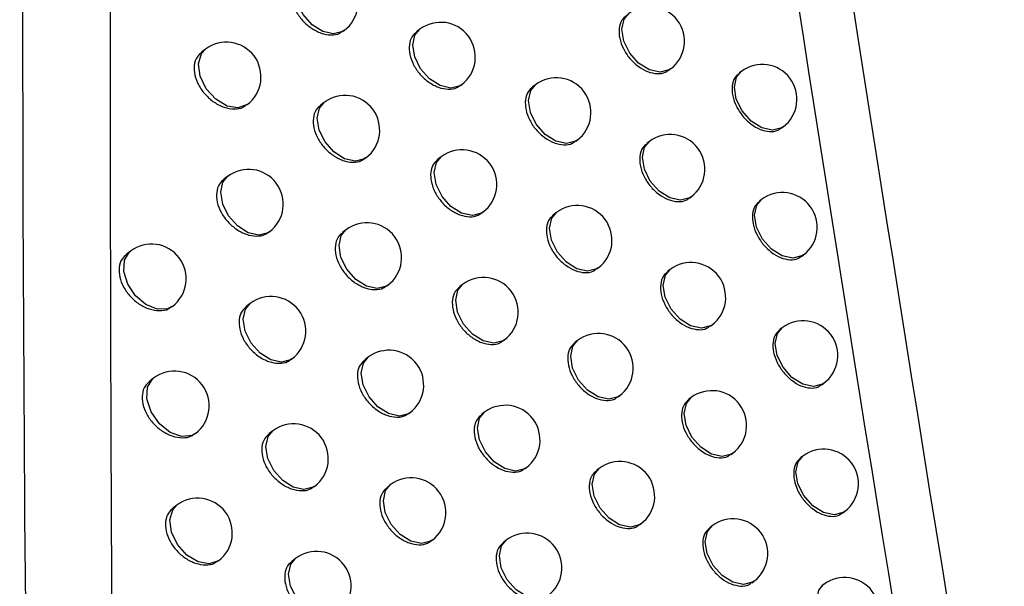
# Model space of a CAD drawing. Header units: millimetres. Extents: x 15231 to 16570, y 10019 to 11489.
# Tile 80 of 206: x 16370 to 16384, y 10274 to 10282. Entities that reach past the tile are written whole.
import ezdxf

# ---------------------------------------------------------------- set-up
doc = ezdxf.new("R2010")
doc.units = ezdxf.units.MM

msp = doc.modelspace()

# ---------------------------------------------------------------- linework, layer by layer
at = {"color": 7, "linetype": 'Continuous', "lineweight": 25}
for p, q in [((16374.334, 10281.616), (16374.344, 10281.623)), ((16375.432, 10281.642), (16375.386, 10281.606)), ((16372.344, 10281.355), (16372.289, 10281.313)), ((16379.025, 10281.053), (16379.047, 10281.07)), ((16380.066, 10281.035), (16380.033, 10281.01)), ((16376.021, 10280.833), (16376.035, 10280.843)), ((16377.099, 10280.843), (16377.057, 10280.811)), ((16374.055, 10280.589), (16374.004, 10280.551)), ((16372.941, 10280.552), (16372.947, 10280.557)), ((16380.642, 10280.217), (16380.669, 10280.237)), ((16377.683, 10280.031), (16377.701, 10280.045)), ((16378.741, 10280.026), (16378.704, 10279.998)), ((16374.646, 10279.783), (16374.657, 10279.791)), ((16375.74, 10279.805), (16375.695, 10279.771)), ((16372.666, 10279.525), (16372.612, 10279.484)), ((16379.32, 10279.21), (16379.343, 10279.228)), ((16380.359, 10279.19), (16380.326, 10279.166)), ((16376.328, 10278.995), (16376.343, 10279.007)), ((16377.402, 10279.003), (16377.361, 10278.972)), ((16373.261, 10278.721), (16373.268, 10278.726)), ((16374.37, 10278.755), (16374.321, 10278.718)), ((16371.266, 10278.449), (16371.209, 10278.405)), ((16380.933, 10278.371), (16380.961, 10278.392)), ((16377.985, 10278.19), (16378.005, 10278.205)), ((16379.04, 10278.183), (16379.003, 10278.155)), ((16374.961, 10277.948), (16374.973, 10277.957)), ((16376.051, 10277.967), (16376.007, 10277.933)), ((16372.989, 10277.693), (16372.936, 10277.653)), ((16379.618, 10277.366), (16379.642, 10277.384)), ((16380.654, 10277.344), (16380.622, 10277.32)), ((16376.638, 10277.157), (16376.654, 10277.169)), ((16377.708, 10277.161), (16377.668, 10277.131)), ((16373.584, 10276.889), (16373.592, 10276.895)), ((16374.689, 10276.919), (16374.64, 10276.883)), ((16371.598, 10276.62), (16371.542, 10276.577)), ((16381.228, 10276.525), (16381.256, 10276.546)), ((16378.29, 10276.348), (16378.311, 10276.363)), ((16379.342, 10276.338), (16379.306, 10276.311)), ((16375.278, 10276.111), (16375.291, 10276.121)), ((16376.364, 10276.127), (16376.321, 10276.095)), ((16373.315, 10275.859), (16373.264, 10275.82)), ((16379.919, 10275.521), (16379.944, 10275.54)), ((16380.952, 10275.497), (16380.92, 10275.473)), ((16376.95, 10275.317), (16376.967, 10275.329)), ((16378.017, 10275.318), (16377.978, 10275.289)), ((16373.909, 10275.054), (16373.918, 10275.061)), ((16375.009, 10275.082), (16374.962, 10275.046)), ((16371.932, 10274.789), (16371.877, 10274.747)), ((16381.525, 10274.676), (16381.554, 10274.698)), ((16378.598, 10274.504), (16378.619, 10274.52)), ((16379.646, 10274.492), (16379.611, 10274.465)), ((16375.598, 10274.273), (16375.612, 10274.284)), ((16376.68, 10274.286), (16376.638, 10274.254)), ((16372.529, 10273.986), (16372.534, 10273.991)), ((16373.644, 10274.024), (16373.593, 10273.986)), ((16380.223, 10273.674), (16380.249, 10273.694)), ((16381.252, 10273.648), (16381.222, 10273.624))]:
    msp.add_line(p, q, dxfattribs=at)
at = {"color": 7, "linetype": 'Continuous', "lineweight": 25, "flags": 128}
for points in [[(16374.344, 10281.623), (16374.323, 10281.609), (16374.191, 10281.576), (16374.037, 10281.61), (16373.884, 10281.707), (16373.755, 10281.853), (16373.669, 10282.024), (16373.641, 10282.194), (16373.673, 10282.339), (16373.741, 10282.422)], [(16379.047, 10281.07), (16379.026, 10281.056), (16378.895, 10281.022), (16378.741, 10281.056), (16378.587, 10281.154), (16378.458, 10281.299), (16378.373, 10281.47), (16378.344, 10281.641), (16378.377, 10281.785), (16378.445, 10281.868)], [(16376.035, 10280.843), (16376.014, 10280.829), (16375.882, 10280.796), (16375.728, 10280.83), (16375.575, 10280.927), (16375.446, 10281.072), (16375.36, 10281.243), (16375.332, 10281.414), (16375.364, 10281.559), (16375.432, 10281.642)], [(16372.947, 10280.557), (16372.819, 10280.51), (16372.658, 10280.536), (16372.495, 10280.634), (16372.358, 10280.786), (16372.269, 10280.966), (16372.245, 10281.145), (16372.288, 10281.292), (16372.344, 10281.355)], [(16380.669, 10280.237), (16380.648, 10280.223), (16380.516, 10280.19), (16380.362, 10280.224), (16380.209, 10280.321), (16380.08, 10280.466), (16379.994, 10280.637), (16379.966, 10280.808), (16379.998, 10280.953), (16380.066, 10281.035)], [(16377.701, 10280.045), (16377.68, 10280.031), (16377.549, 10279.997), (16377.395, 10280.032), (16377.241, 10280.129), (16377.112, 10280.274), (16377.027, 10280.445), (16376.998, 10280.616), (16377.031, 10280.76), (16377.099, 10280.843)], [(16374.657, 10279.791), (16374.636, 10279.777), (16374.505, 10279.743), (16374.351, 10279.778), (16374.197, 10279.875), (16374.068, 10280.02), (16373.983, 10280.191), (16373.954, 10280.362), (16373.987, 10280.506), (16374.055, 10280.589)], [(16379.343, 10279.228), (16379.322, 10279.214), (16379.191, 10279.18), (16379.037, 10279.215), (16378.884, 10279.312), (16378.754, 10279.457), (16378.669, 10279.628), (16378.64, 10279.799), (16378.673, 10279.943), (16378.741, 10280.026)], [(16376.343, 10279.007), (16376.322, 10278.993), (16376.191, 10278.959), (16376.036, 10278.994), (16375.883, 10279.091), (16375.754, 10279.236), (16375.669, 10279.407), (16375.64, 10279.578), (16375.673, 10279.723), (16375.74, 10279.805)], [(16373.268, 10278.726), (16373.247, 10278.712), (16373.116, 10278.679), (16372.962, 10278.713), (16372.808, 10278.81), (16372.679, 10278.955), (16372.594, 10279.126), (16372.565, 10279.297), (16372.598, 10279.442), (16372.666, 10279.525)], [(16380.961, 10278.392), (16380.94, 10278.378), (16380.809, 10278.345), (16380.655, 10278.379), (16380.501, 10278.476), (16380.372, 10278.621), (16380.287, 10278.792), (16380.258, 10278.963), (16380.291, 10279.108), (16380.359, 10279.19)], [(16378.005, 10278.205), (16377.984, 10278.191), (16377.852, 10278.157), (16377.698, 10278.191), (16377.545, 10278.289), (16377.416, 10278.434), (16377.33, 10278.605), (16377.302, 10278.776), (16377.334, 10278.92), (16377.402, 10279.003)], [(16374.973, 10277.957), (16374.952, 10277.943), (16374.82, 10277.909), (16374.666, 10277.943), (16374.513, 10278.041), (16374.384, 10278.186), (16374.298, 10278.357), (16374.27, 10278.528), (16374.302, 10278.672), (16374.37, 10278.755)], [(16371.869, 10277.651), (16371.799, 10277.615), (16371.65, 10277.61), (16371.487, 10277.677), (16371.338, 10277.805), (16371.226, 10277.973), (16371.17, 10278.153), (16371.179, 10278.317), (16371.252, 10278.437), (16371.266, 10278.449)], [(16379.642, 10277.384), (16379.622, 10277.37), (16379.49, 10277.337), (16379.336, 10277.371), (16379.183, 10277.468), (16379.053, 10277.613), (16378.968, 10277.784), (16378.939, 10277.955), (16378.972, 10278.1), (16379.04, 10278.183)], [(16376.654, 10277.169), (16376.633, 10277.155), (16376.501, 10277.121), (16376.347, 10277.156), (16376.194, 10277.253), (16376.065, 10277.398), (16375.979, 10277.569), (16375.951, 10277.74), (16375.983, 10277.884), (16376.051, 10277.967)], [(16373.592, 10276.895), (16373.571, 10276.881), (16373.439, 10276.847), (16373.285, 10276.881), (16373.132, 10276.979), (16373.003, 10277.124), (16372.917, 10277.295), (16372.889, 10277.466), (16372.921, 10277.61), (16372.989, 10277.693)], [(16381.256, 10276.546), (16381.235, 10276.532), (16381.104, 10276.498), (16380.95, 10276.533), (16380.796, 10276.63), (16380.667, 10276.775), (16380.582, 10276.946), (16380.553, 10277.117), (16380.586, 10277.262), (16380.654, 10277.344)], [(16378.311, 10276.363), (16378.29, 10276.349), (16378.158, 10276.316), (16378.004, 10276.35), (16377.851, 10276.447), (16377.722, 10276.592), (16377.636, 10276.763), (16377.608, 10276.934), (16377.64, 10277.079), (16377.708, 10277.161)], [(16375.291, 10276.121), (16375.27, 10276.107), (16375.139, 10276.073), (16374.985, 10276.108), (16374.831, 10276.205), (16374.702, 10276.35), (16374.617, 10276.521), (16374.588, 10276.692), (16374.621, 10276.836), (16374.689, 10276.919)], [(16372.2, 10275.822), (16372.156, 10275.795), (16372.007, 10275.777), (16371.839, 10275.836), (16371.682, 10275.962), (16371.562, 10276.134), (16371.502, 10276.321), (16371.512, 10276.49), (16371.589, 10276.613), (16371.598, 10276.62)], [(16379.944, 10275.54), (16379.923, 10275.526), (16379.792, 10275.492), (16379.638, 10275.526), (16379.484, 10275.624), (16379.355, 10275.769), (16379.27, 10275.94), (16379.241, 10276.111), (16379.274, 10276.255), (16379.342, 10276.338)], [(16376.967, 10275.329), (16376.946, 10275.315), (16376.814, 10275.282), (16376.66, 10275.316), (16376.507, 10275.413), (16376.378, 10275.558), (16376.292, 10275.729), (16376.264, 10275.9), (16376.296, 10276.045), (16376.364, 10276.127)], [(16373.918, 10275.061), (16373.897, 10275.047), (16373.765, 10275.014), (16373.611, 10275.048), (16373.458, 10275.145), (16373.329, 10275.29), (16373.243, 10275.461), (16373.215, 10275.632), (16373.247, 10275.777), (16373.315, 10275.859)], [(16381.554, 10274.698), (16381.533, 10274.684), (16381.402, 10274.651), (16381.248, 10274.685), (16381.094, 10274.782), (16380.965, 10274.927), (16380.88, 10275.098), (16380.851, 10275.269), (16380.884, 10275.414), (16380.952, 10275.497)], [(16378.619, 10274.52), (16378.598, 10274.506), (16378.467, 10274.473), (16378.313, 10274.507), (16378.16, 10274.604), (16378.03, 10274.749), (16377.945, 10274.92), (16377.916, 10275.091), (16377.949, 10275.236), (16378.017, 10275.318)], [(16375.612, 10274.284), (16375.591, 10274.27), (16375.459, 10274.236), (16375.305, 10274.27), (16375.152, 10274.367), (16375.023, 10274.513), (16374.937, 10274.684), (16374.909, 10274.854), (16374.941, 10274.999), (16375.009, 10275.082)], [(16372.534, 10273.991), (16372.531, 10273.988), (16372.399, 10273.944), (16372.239, 10273.973), (16372.078, 10274.072), (16371.943, 10274.223), (16371.856, 10274.402), (16371.832, 10274.579), (16371.874, 10274.725), (16371.932, 10274.789)], [(16380.249, 10273.694), (16380.228, 10273.68), (16380.096, 10273.646), (16379.942, 10273.68), (16379.789, 10273.777), (16379.66, 10273.923), (16379.574, 10274.094), (16379.546, 10274.264), (16379.578, 10274.409), (16379.646, 10274.492)], [(16377.283, 10273.488), (16377.262, 10273.474), (16377.13, 10273.441), (16376.976, 10273.475), (16376.823, 10273.572), (16376.694, 10273.717), (16376.608, 10273.888), (16376.58, 10274.059), (16376.612, 10274.204), (16376.68, 10274.286)], [(16374.246, 10273.226), (16374.225, 10273.212), (16374.094, 10273.179), (16373.94, 10273.213), (16373.786, 10273.31), (16373.657, 10273.455), (16373.572, 10273.626), (16373.543, 10273.797), (16373.576, 10273.942), (16373.644, 10274.024)], [(16381.855, 10272.849), (16381.834, 10272.835), (16381.703, 10272.802), (16381.548, 10272.836), (16381.395, 10272.933), (16381.266, 10273.078), (16381.18, 10273.249), (16381.152, 10273.42), (16381.185, 10273.565), (16381.252, 10273.648)]]:
    msp.add_lwpolyline(points, dxfattribs=at)
at = {"color": 7, "linetype": 'Continuous', "lineweight": 25}
for centre in [(16374.043, 10282.023), (16378.746, 10281.469), (16375.734, 10281.242), (16372.646, 10280.956), (16380.368, 10280.636), (16377.4, 10280.444), (16374.356, 10280.19), (16379.042, 10279.627), (16376.042, 10279.406), (16372.967, 10279.125), (16380.66, 10278.791), (16377.703, 10278.604), (16374.672, 10278.356), (16371.567, 10278.05), (16379.341, 10277.783), (16376.352, 10277.568), (16373.29, 10277.294), (16380.955, 10276.945), (16378.009, 10276.762), (16374.99, 10276.52), (16371.899, 10276.221), (16379.643, 10275.939), (16376.666, 10275.728), (16373.616, 10275.46), (16381.253, 10275.097), (16378.318, 10274.919), (16375.31, 10274.683), (16372.233, 10274.39), (16379.947, 10274.093), (16376.981, 10273.887), (16373.945, 10273.625), (16381.554, 10273.248)]:
    msp.add_arc(centre, 0.5, 307.0492, 127.0492, dxfattribs=at)
msp.add_open_spline([(16387.242, 10248.939), (16382.935, 10272.71), (16379.344, 10296.169), (16376.414, 10319.284)], degree=3, dxfattribs=at)
for points, knots in [([(16370.256, 10318.29), (16370.047, 10309.368), (16369.629, 10291.523), (16369.747, 10265.005), (16370.283, 10247.321), (16370.543, 10238.742)], [0, 0, 0, 0, 0.339841, 0.679707, 1, 1, 1, 1]), ([(16376.53, 10312.237), (16377.966, 10301.399), (16379.546, 10290.479), (16383.01, 10268.486), (16384.891, 10257.424), (16386.928, 10246.301)], [0, 0, 0, 0, 0.5, 0.5, 1, 1, 1, 1]), ([(16370.997, 10288.109), (16370.992, 10287.125), (16370.98, 10285.147), (16370.973, 10282.157), (16370.973, 10279.128), (16370.981, 10275.508), (16371.006, 10271.264), (16371.052, 10266.366), (16371.1, 10263.053), (16371.124, 10261.376)], [0, 0, 0, 0, 0.110782, 0.222927, 0.336436, 0.45131, 0.629589, 0.812485, 1, 1, 1, 1]), ([(16373.693, 10282.379), (16373.669, 10282.359), (16373.614, 10282.313), (16373.579, 10282.196), (16373.586, 10282.054), (16373.642, 10281.904), (16373.739, 10281.766), (16373.867, 10281.653), (16374.012, 10281.579), (16374.156, 10281.554), (16374.268, 10281.569), (16374.314, 10281.609), (16374.33, 10281.622)], [0, 0, 0, 0, 0.0855064, 0.1926279, 0.2993968, 0.4060973, 0.513047, 0.6204375, 0.7282464, 0.8362605, 0.9441899, 1, 1, 1, 1]), ([(16378.41, 10281.836), (16378.386, 10281.816), (16378.334, 10281.772), (16378.3, 10281.656), (16378.306, 10281.513), (16378.36, 10281.361), (16378.454, 10281.219), (16378.577, 10281.103), (16378.717, 10281.025), (16378.854, 10280.996), (16378.961, 10281.008), (16379.005, 10281.046), (16379.02, 10281.058)], [0, 0, 0, 0, 0.085254, 0.192589, 0.299875, 0.407157, 0.514486, 0.621884, 0.729334, 0.836793, 0.944223, 1, 1, 1, 1]), ([(16375.389, 10281.603), (16375.365, 10281.583), (16375.311, 10281.537), (16375.276, 10281.421), (16375.283, 10281.278), (16375.338, 10281.128), (16375.434, 10280.988), (16375.561, 10280.875), (16375.704, 10280.799), (16375.845, 10280.773), (16375.956, 10280.786), (16376.001, 10280.825), (16376.016, 10280.838)], [0, 0, 0, 0, 0.085395, 0.192616, 0.299622, 0.406589, 0.513713, 0.62111, 0.728756, 0.836514, 0.944209, 1, 1, 1, 1]), ([(16372.292, 10281.31), (16372.268, 10281.289), (16372.212, 10281.242), (16372.177, 10281.125), (16372.184, 10280.983), (16372.241, 10280.835), (16372.339, 10280.697), (16372.468, 10280.586), (16372.615, 10280.512), (16372.76, 10280.489), (16372.874, 10280.504), (16372.921, 10280.544), (16372.937, 10280.558)], [0, 0, 0, 0, 0.085611, 0.192636, 0.299182, 0.405635, 0.512422, 0.619807, 0.727768, 0.836023, 0.944175, 1, 1, 1, 1]), ([(16380.036, 10281.007), (16380.013, 10280.987), (16379.961, 10280.944), (16379.928, 10280.828), (16379.934, 10280.685), (16379.988, 10280.533), (16380.08, 10280.39), (16380.202, 10280.272), (16380.339, 10280.193), (16380.474, 10280.162), (16380.58, 10280.173), (16380.623, 10280.21), (16380.638, 10280.223)], [0, 0, 0, 0, 0.085197, 0.192563, 0.299923, 0.407285, 0.51466, 0.622048, 0.72944, 0.836824, 0.944198, 1, 1, 1, 1]), ([(16377.06, 10280.808), (16377.036, 10280.788), (16376.983, 10280.743), (16376.949, 10280.627), (16376.956, 10280.484), (16377.01, 10280.333), (16377.105, 10280.192), (16377.23, 10280.077), (16377.371, 10280), (16377.51, 10279.973), (16377.619, 10279.985), (16377.663, 10280.023), (16377.678, 10280.036)], [0, 0, 0, 0, 0.0853089, 0.1926026, 0.2997864, 0.4069536, 0.5142084, 0.6216073, 0.7291302, 0.8366987, 0.9442229, 1, 1, 1, 1]), ([(16374.007, 10280.548), (16373.983, 10280.527), (16373.928, 10280.481), (16373.893, 10280.364), (16373.9, 10280.222), (16373.956, 10280.073), (16374.053, 10279.934), (16374.181, 10279.821), (16374.326, 10279.746), (16374.469, 10279.721), (16374.581, 10279.736), (16374.627, 10279.775), (16374.642, 10279.789)], [0, 0, 0, 0, 0.0854772, 0.1926235, 0.2994503, 0.406215, 0.5132059, 0.6205966, 0.7283652, 0.8363176, 0.9441915, 1, 1, 1, 1]), ([(16378.707, 10279.994), (16378.683, 10279.975), (16378.631, 10279.93), (16378.597, 10279.815), (16378.604, 10279.672), (16378.658, 10279.52), (16378.751, 10279.378), (16378.874, 10279.261), (16379.013, 10279.183), (16379.15, 10279.154), (16379.257, 10279.165), (16379.301, 10279.203), (16379.316, 10279.216)], [0, 0, 0, 0, 0.085242, 0.192585, 0.299887, 0.407189, 0.514529, 0.621925, 0.729362, 0.836804, 0.94422, 1, 1, 1, 1]), ([(16375.698, 10279.767), (16375.674, 10279.747), (16375.62, 10279.702), (16375.585, 10279.585), (16375.592, 10279.443), (16375.648, 10279.292), (16375.743, 10279.152), (16375.869, 10279.038), (16376.012, 10278.962), (16376.153, 10278.936), (16376.263, 10278.949), (16376.308, 10278.988), (16376.324, 10279.001)], [0, 0, 0, 0, 0.085374, 0.192612, 0.29966, 0.406673, 0.513827, 0.621223, 0.72884, 0.836554, 0.944211, 1, 1, 1, 1]), ([(16372.615, 10279.48), (16372.59, 10279.46), (16372.535, 10279.413), (16372.5, 10279.296), (16372.507, 10279.154), (16372.563, 10279.005), (16372.661, 10278.868), (16372.79, 10278.756), (16372.936, 10278.682), (16373.081, 10278.658), (16373.195, 10278.674), (16373.241, 10278.713), (16373.257, 10278.727)], [0, 0, 0, 0, 0.0855745, 0.1926311, 0.2992488, 0.4057804, 0.5126186, 0.6200035, 0.7279144, 0.8360927, 0.9441757, 1, 1, 1, 1]), ([(16380.329, 10279.162), (16380.306, 10279.143), (16380.254, 10279.099), (16380.221, 10278.984), (16380.228, 10278.841), (16380.281, 10278.689), (16380.373, 10278.546), (16380.494, 10278.428), (16380.631, 10278.348), (16380.766, 10278.317), (16380.871, 10278.327), (16380.914, 10278.364), (16380.929, 10278.377)], [0, 0, 0, 0, 0.085189, 0.192559, 0.299924, 0.407293, 0.514671, 0.622056, 0.729441, 0.83682, 0.944191, 1, 1, 1, 1]), ([(16377.364, 10278.968), (16377.341, 10278.949), (16377.287, 10278.904), (16377.253, 10278.788), (16377.26, 10278.645), (16377.315, 10278.494), (16377.409, 10278.353), (16377.533, 10278.237), (16377.674, 10278.16), (16377.813, 10278.132), (16377.921, 10278.144), (16377.966, 10278.183), (16377.981, 10278.196)], [0, 0, 0, 0, 0.085294, 0.192599, 0.29981, 0.407007, 0.514281, 0.621679, 0.729182, 0.836722, 0.944222, 1, 1, 1, 1]), ([(16374.324, 10278.714), (16374.3, 10278.694), (16374.245, 10278.648), (16374.21, 10278.531), (16374.217, 10278.389), (16374.273, 10278.239), (16374.37, 10278.1), (16374.497, 10277.987), (16374.641, 10277.912), (16374.784, 10277.887), (16374.896, 10277.901), (16374.941, 10277.94), (16374.957, 10277.954)], [0, 0, 0, 0, 0.08545, 0.192619, 0.2995, 0.406325, 0.513354, 0.620745, 0.728476, 0.836371, 0.944193, 1, 1, 1, 1]), ([(16371.212, 10278.402), (16371.187, 10278.381), (16371.131, 10278.334), (16371.096, 10278.217), (16371.103, 10278.075), (16371.16, 10277.927), (16371.259, 10277.79), (16371.389, 10277.679), (16371.537, 10277.607), (16371.683, 10277.584), (16371.798, 10277.6), (16371.845, 10277.64), (16371.861, 10277.654)], [0, 0, 0, 0, 0.085688, 0.192641, 0.299022, 0.405294, 0.511963, 0.619343, 0.727415, 0.835848, 0.944167, 1, 1, 1, 1]), ([(16379.007, 10278.152), (16378.983, 10278.132), (16378.931, 10278.088), (16378.897, 10277.972), (16378.904, 10277.829), (16378.958, 10277.677), (16379.051, 10277.535), (16379.174, 10277.418), (16379.312, 10277.34), (16379.449, 10277.31), (16379.555, 10277.321), (16379.599, 10277.359), (16379.614, 10277.372)], [0, 0, 0, 0, 0.085232, 0.1925804, 0.2998981, 0.4072156, 0.5145651, 0.6219596, 0.729385, 0.8368123, 0.9442166, 1, 1, 1, 1]), ([(16376.01, 10277.93), (16375.986, 10277.91), (16375.932, 10277.865), (16375.897, 10277.748), (16375.904, 10277.606), (16375.959, 10277.455), (16376.055, 10277.315), (16376.18, 10277.2), (16376.323, 10277.124), (16376.463, 10277.098), (16376.573, 10277.111), (16376.618, 10277.149), (16376.633, 10277.162)], [0, 0, 0, 0, 0.085354, 0.192608, 0.299694, 0.40675, 0.513931, 0.621327, 0.728917, 0.836591, 0.944212, 1, 1, 1, 1]), ([(16372.94, 10277.65), (16372.915, 10277.629), (16372.86, 10277.583), (16372.825, 10277.466), (16372.832, 10277.324), (16372.888, 10277.174), (16372.986, 10277.036), (16373.114, 10276.924), (16373.26, 10276.85), (16373.404, 10276.826), (16373.517, 10276.841), (16373.564, 10276.881), (16373.579, 10276.894)], [0, 0, 0, 0, 0.08554, 0.192626, 0.299311, 0.405917, 0.512803, 0.620188, 0.728052, 0.836159, 0.944177, 1, 1, 1, 1]), ([(16380.625, 10277.316), (16380.602, 10277.297), (16380.55, 10277.254), (16380.517, 10277.138), (16380.524, 10276.995), (16380.577, 10276.843), (16380.669, 10276.7), (16380.79, 10276.582), (16380.926, 10276.501), (16381.06, 10276.471), (16381.166, 10276.48), (16381.209, 10276.518), (16381.224, 10276.53)], [0, 0, 0, 0, 0.085182, 0.192554, 0.2999245, 0.4072977, 0.5146765, 0.622059, 0.7294396, 0.8368141, 0.9441842, 1, 1, 1, 1]), ([(16377.671, 10277.128), (16377.648, 10277.108), (16377.595, 10277.063), (16377.561, 10276.947), (16377.567, 10276.804), (16377.622, 10276.653), (16377.716, 10276.512), (16377.84, 10276.396), (16377.98, 10276.318), (16378.118, 10276.29), (16378.227, 10276.302), (16378.271, 10276.34), (16378.286, 10276.353)], [0, 0, 0, 0, 0.08528, 0.192595, 0.29983, 0.407055, 0.514346, 0.621743, 0.729229, 0.836743, 0.944221, 1, 1, 1, 1]), ([(16374.643, 10276.879), (16374.619, 10276.859), (16374.565, 10276.813), (16374.53, 10276.697), (16374.537, 10276.554), (16374.593, 10276.404), (16374.689, 10276.265), (16374.816, 10276.152), (16374.96, 10276.076), (16375.102, 10276.051), (16375.213, 10276.065), (16375.259, 10276.104), (16375.274, 10276.117)], [0, 0, 0, 0, 0.0854249, 0.1926155, 0.2995462, 0.4064267, 0.5134921, 0.6208829, 0.7285792, 0.8364207, 0.9441952, 1, 1, 1, 1]), ([(16371.545, 10276.574), (16371.52, 10276.553), (16371.464, 10276.506), (16371.429, 10276.389), (16371.436, 10276.247), (16371.493, 10276.099), (16371.591, 10275.962), (16371.721, 10275.851), (16371.868, 10275.778), (16372.014, 10275.754), (16372.129, 10275.77), (16372.176, 10275.81), (16372.191, 10275.824)], [0, 0, 0, 0, 0.0856462, 0.1926347, 0.2990976, 0.4054582, 0.5121842, 0.6195645, 0.7275802, 0.8359263, 0.9441662, 1, 1, 1, 1]), ([(16379.309, 10276.307), (16379.286, 10276.288), (16379.234, 10276.244), (16379.2, 10276.128), (16379.207, 10275.985), (16379.26, 10275.833), (16379.353, 10275.691), (16379.476, 10275.574), (16379.614, 10275.495), (16379.75, 10275.465), (16379.857, 10275.476), (16379.9, 10275.514), (16379.915, 10275.527)], [0, 0, 0, 0, 0.085222, 0.192576, 0.299907, 0.407238, 0.514596, 0.621989, 0.729404, 0.836818, 0.944213, 1, 1, 1, 1]), ([(16376.324, 10276.091), (16376.3, 10276.071), (16376.246, 10276.026), (16376.212, 10275.91), (16376.219, 10275.767), (16376.274, 10275.616), (16376.369, 10275.476), (16376.494, 10275.361), (16376.636, 10275.285), (16376.776, 10275.258), (16376.886, 10275.271), (16376.93, 10275.309), (16376.946, 10275.322)], [0, 0, 0, 0, 0.085336, 0.192605, 0.299726, 0.406821, 0.514027, 0.621422, 0.728988, 0.836625, 0.944213, 1, 1, 1, 1]), ([(16373.267, 10275.817), (16373.242, 10275.797), (16373.187, 10275.75), (16373.152, 10275.633), (16373.159, 10275.491), (16373.215, 10275.342), (16373.313, 10275.204), (16373.441, 10275.091), (16373.586, 10275.017), (16373.73, 10274.992), (16373.843, 10275.007), (16373.889, 10275.047), (16373.904, 10275.06)], [0, 0, 0, 0, 0.085509, 0.192622, 0.29937, 0.406045, 0.512976, 0.620361, 0.728182, 0.836221, 0.944178, 1, 1, 1, 1]), ([(16380.923, 10275.469), (16380.901, 10275.45), (16380.849, 10275.407), (16380.816, 10275.292), (16380.823, 10275.148), (16380.875, 10274.996), (16380.967, 10274.852), (16381.088, 10274.734), (16381.224, 10274.654), (16381.358, 10274.623), (16381.463, 10274.632), (16381.506, 10274.669), (16381.521, 10274.682)], [0, 0, 0, 0, 0.085175, 0.192549, 0.299923, 0.407299, 0.514678, 0.622058, 0.729434, 0.836806, 0.944177, 1, 1, 1, 1]), ([(16377.981, 10275.285), (16377.957, 10275.266), (16377.904, 10275.221), (16377.87, 10275.105), (16377.877, 10274.962), (16377.931, 10274.811), (16378.025, 10274.669), (16378.149, 10274.553), (16378.289, 10274.475), (16378.427, 10274.447), (16378.535, 10274.459), (16378.579, 10274.497), (16378.594, 10274.51)], [0, 0, 0, 0, 0.085267, 0.192591, 0.299849, 0.407098, 0.514404, 0.621801, 0.72927, 0.836761, 0.94422, 1, 1, 1, 1]), ([(16374.965, 10275.043), (16374.941, 10275.022), (16374.887, 10274.977), (16374.852, 10274.86), (16374.859, 10274.718), (16374.914, 10274.568), (16375.011, 10274.428), (16375.137, 10274.314), (16375.281, 10274.239), (16375.422, 10274.213), (16375.533, 10274.227), (16375.578, 10274.266), (16375.594, 10274.279)], [0, 0, 0, 0, 0.085402, 0.192612, 0.299589, 0.406521, 0.51362, 0.621011, 0.728675, 0.836467, 0.944197, 1, 1, 1, 1]), ([(16371.88, 10274.744), (16371.855, 10274.723), (16371.8, 10274.677), (16371.764, 10274.559), (16371.771, 10274.417), (16371.828, 10274.269), (16371.926, 10274.131), (16372.056, 10274.02), (16372.202, 10273.947), (16372.348, 10273.923), (16372.462, 10273.939), (16372.508, 10273.979), (16372.524, 10273.992)], [0, 0, 0, 0, 0.085607, 0.192629, 0.299169, 0.405613, 0.512393, 0.619773, 0.727736, 0.836, 0.944166, 1, 1, 1, 1]), ([(16379.614, 10274.462), (16379.591, 10274.442), (16379.539, 10274.398), (16379.506, 10274.283), (16379.512, 10274.14), (16379.566, 10273.988), (16379.659, 10273.845), (16379.781, 10273.728), (16379.918, 10273.649), (16380.054, 10273.619), (16380.161, 10273.63), (16380.204, 10273.667), (16380.219, 10273.68)], [0, 0, 0, 0, 0.0852132, 0.192572, 0.2999139, 0.4072574, 0.5146216, 0.6220125, 0.7294187, 0.8368217, 0.9442084, 1, 1, 1, 1]), ([(16376.641, 10274.251), (16376.617, 10274.231), (16376.563, 10274.186), (16376.529, 10274.07), (16376.536, 10273.927), (16376.59, 10273.776), (16376.685, 10273.635), (16376.81, 10273.52), (16376.952, 10273.444), (16377.091, 10273.416), (16377.201, 10273.429), (16377.245, 10273.467), (16377.261, 10273.481)], [0, 0, 0, 0, 0.085319, 0.192601, 0.299754, 0.406886, 0.514115, 0.62151, 0.729052, 0.836655, 0.944214, 1, 1, 1, 1]), ([(16373.596, 10273.983), (16373.572, 10273.962), (16373.517, 10273.916), (16373.482, 10273.8), (16373.489, 10273.657), (16373.545, 10273.508), (16373.642, 10273.369), (16373.77, 10273.256), (16373.915, 10273.182), (16374.058, 10273.157), (16374.17, 10273.172), (16374.216, 10273.211), (16374.232, 10273.224)], [0, 0, 0, 0, 0.085479, 0.192618, 0.299424, 0.406165, 0.513137, 0.620523, 0.728303, 0.836279, 0.94418, 1, 1, 1, 1])]:
    msp.add_open_spline(points, degree=3, knots=knots, dxfattribs=at)

doc.saveas('drawing.dxf')
